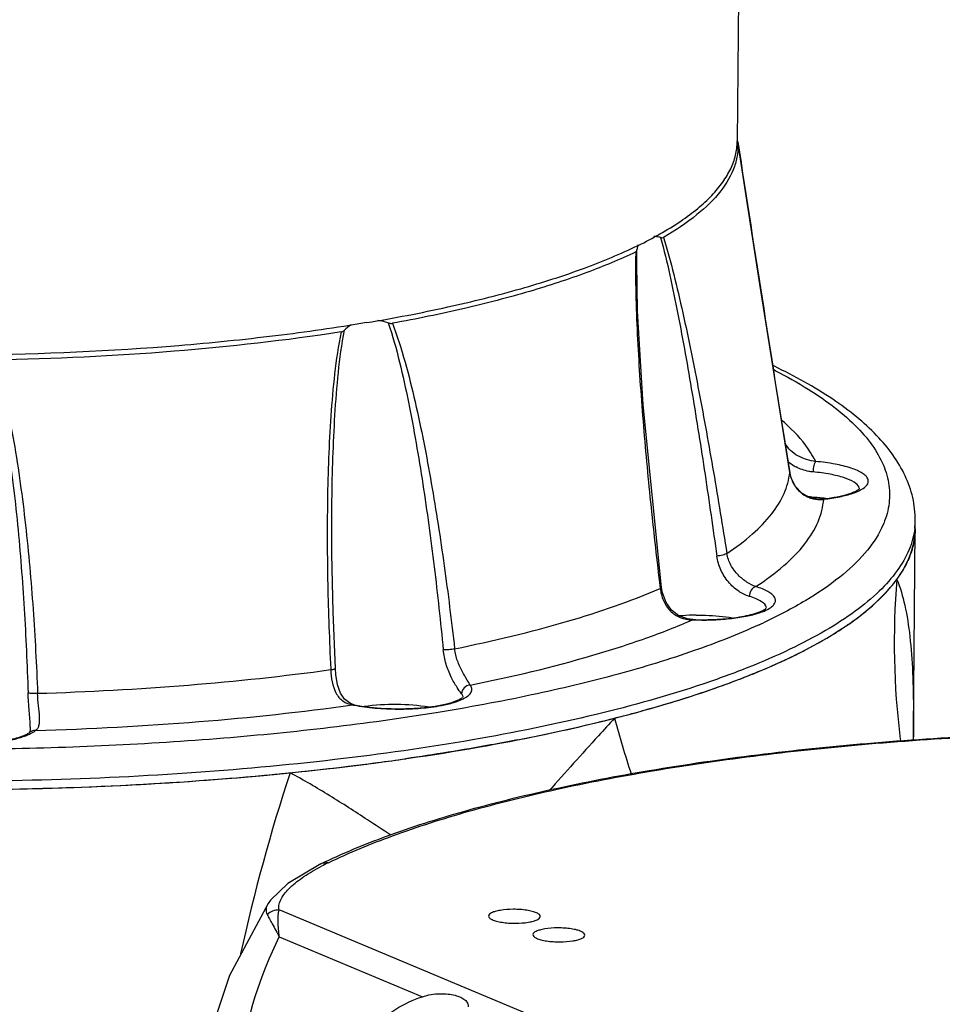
# Model space of a CAD drawing. Header units: millimetres. Extents: x 12 to 2508, y 25 to 1770.
# Tile 41 of 54: x 2252 to 2306, y 963 to 1020. Entities that reach past the tile are written whole.
import ezdxf

# ---------------------------------------------------------------- set-up
doc = ezdxf.new("R2010")
doc.units = ezdxf.units.MM
for name, color, linetype in [('ARM1_ABL88', 7, 'Continuous'), ('ARM1_PIPE_PBL94', 7, 'Continuous'), ('COVER_M_PBL90', 7, 'Continuous'), ('FLANGE_ARM1_PBL89', 7, 'Continuous'), ('HOLDER_M_PBL81', 7, 'Continuous'), ('MODULE_M_ABL79', 7, 'Continuous'), ('MODULE_M_ABL86', 7, 'Continuous'), ('new_view_8_VBL72', 7, 'Continuous')]:
    doc.layers.add(name, color=color, linetype=linetype)

# ---------------------------------------------------------------- blocks, each defined once
blk = doc.blocks.new('HOLDER_M_PBL81', base_point=(1208.118, 1221.715))
at = {"layer": 'HOLDER_M_PBL81', "color": 7}
for p, q in [((1275.859, 1275.771), (1275.959, 1287.484)), ((1275.862, 1275.424), (1275.859, 1275.771)), ((1275.862, 1275.42), (1275.862, 1275.424)), ((1275.869, 1275.224), (1275.862, 1275.42))]:
    blk.add_line(p, q, dxfattribs=at)
at = {"layer": 'HOLDER_M_PBL81', "color": 2}
blk.add_line((1275.859, 1275.878), (1275.861, 1276.856), dxfattribs=at)
for centre, radius, start, end in [((1320.127, 1280.894), 45.379, 175.3738, 187.0781), ((1316.272, 1291.876), 59.728, 194.9074, 198.15285), ((1313.773, 1276.147), 37.919, 178.9287, 180.4052), ((1313.828, 1276.147), 37.974, 180.405, 181.0905), ((1319.853, 1280.867), 45.104, 187.0861, 187.2707), ((1339.417, 1240.464), 104.937, 161.73964, 167.68441)]:
    blk.add_arc(centre, radius, start, end, dxfattribs=at)
at = {"layer": 'HOLDER_M_PBL81', "color": 7}
for centre, radius, start, end in [((1267.425, 1290.117), 9.318, 316.9337, 318.4854), ((1261.534, 1297.216), 18.564, 303.6132, 304.5732), ((1254.02, 1310.726), 34.038, 294.981, 295.5921), ((1245.8, 1331.144), 56.058, 288.9964, 289.4025), ((1235.037, 1368.626), 95.07, 281.80902, 284.32202), ((1237.362, 1359.371), 85.527, 284.34668, 284.54691), ((1237.814, 1357.632), 83.731, 284.54663, 284.82638), ((1231.631, 1384.296), 111.106, 281.05118, 281.8745), ((1225.13, 1422.444), 149.809, 277.55629, 278.18663), ((1223.449, 1435.242), 162.717, 275.75464, 277.55059), ((1220.792, 1462.504), 190.109, 273.34176, 275.45974), ((1222.007, 1448.803), 176.354, 275.49023, 275.65795), ((1222.17, 1447.157), 174.7, 275.65802, 275.78018), ((1219.817, 1480.074), 207.706, 271.18257, 273.1601), ((1220.246, 1471.32), 198.942, 273.17565, 273.35062)]:
    blk.add_arc(centre, radius, start, end, dxfattribs=at)
for points, knots in [([(1275.959, 1287.484), (1275.958, 1287.383), (1275.94, 1286.978), (1275.863, 1286.575), (1275.776, 1286.282)], [0, 0, 0, 0, 0.247366, 1, 1, 1, 1]), ([(1275.776, 1286.282), (1275.751, 1286.198), (1275.639, 1285.857), (1275.49, 1285.528), (1275.361, 1285.289)], [0, 0, 0, 0, 0.243259, 1, 1, 1, 1]), ([(1275.361, 1285.289), (1275.327, 1285.227), (1275.185, 1284.974), (1275.025, 1284.732), (1274.896, 1284.554)], [0, 0, 0, 0, 0.243307, 1, 1, 1, 1]), ([(1274.402, 1283.94), (1274.447, 1283.991), (1274.619, 1284.19), (1274.782, 1284.396), (1274.896, 1284.554)], [0, 0, 0, 0, 0.256479, 1, 1, 1, 1]), ([(1272.068, 1281.931), (1272.278, 1282.075), (1273.044, 1282.628), (1273.762, 1283.25), (1274.232, 1283.754)], [0, 0, 0, 0, 0.270115, 1, 1, 1, 1]), ([(1268.723, 1280.028), (1269.008, 1280.164), (1270.064, 1280.689), (1271.091, 1281.278), (1271.811, 1281.756)], [0, 0, 0, 0, 0.267393, 1, 1, 1, 1]), ([(1264.423, 1278.27), (1264.779, 1278.395), (1266.121, 1278.883), (1267.442, 1279.429), (1268.395, 1279.873)], [0, 0, 0, 0, 0.264276, 1, 1, 1, 1]), ([(1259.24, 1276.689), (1259.663, 1276.801), (1261.278, 1277.242), (1262.878, 1277.737), (1264.047, 1278.139)], [0, 0, 0, 0, 0.261522, 1, 1, 1, 1]), ([(1252.929, 1275.251), (1252.408, 1275.149), (1250.26, 1274.745), (1248.102, 1274.397), (1246.463, 1274.161)], [0, 0, 0, 0, 0.242486, 1, 1, 1, 1])]:
    blk.add_open_spline(points, degree=3, knots=knots, dxfattribs=at)
at = {"layer": 'HOLDER_M_PBL81', "color": 2}
for points, knots in [([(1274.896, 1284.554), (1275.098, 1284.072), (1275.411, 1282.973), (1275.684, 1281.161), (1275.83, 1279.088), (1275.858, 1277.624), (1275.861, 1276.856)], [0, 0, 0, 0, 0.201186, 0.436795, 0.704311, 1, 1, 1, 1]), ([(1258.555, 1276.511), (1258.239, 1276.17), (1256.961, 1274.775), (1255.708, 1273.359), (1254.751, 1272.301)], [0, 0, 0, 0, 0.245674, 1, 1, 1, 1]), ([(1244.249, 1270.614), (1243.524, 1271.09), (1242.054, 1272.041), (1240.541, 1272.923), (1239.764, 1273.345)], [0, 0, 0, 0, 0.495144, 1, 1, 1, 1])]:
    blk.add_open_spline(points, degree=3, knots=knots, dxfattribs=at)
blk.add_open_spline([(1245.595, 1269.734), (1245.144, 1270.024), (1244.697, 1270.32), (1244.249, 1270.614)], degree=3, dxfattribs=at)
blk = doc.blocks.new('MODULE_M_ABL79', base_point=(1208.118, 1221.715))
at = {"layer": 'HOLDER_M_PBL81'}
blk.add_blockref('HOLDER_M_PBL81', (1208.118, 1221.715), dxfattribs=at)
blk = doc.blocks.new('COVER_M_PBL90', base_point=(1291.922, 1251.424))
at = {"layer": 'COVER_M_PBL90', "color": 7}
blk.add_line((1238.49, 1265.775), (1238.489, 1265.774), dxfattribs=at)
at = {"layer": 'COVER_M_PBL90', "color": 2}
for p, q in [((1284.733, 1246.314), (1239.124, 1265.396)), ((1239.138, 1263.837), (1247.421, 1260.371))]:
    blk.add_line(p, q, dxfattribs=at)
at = {"layer": 'COVER_M_PBL90', "color": 7}
for points in [[(1241.535, 1268.067), (1239.628, 1266.936), (1238.623, 1265.966), (1238.49, 1265.775)], [(1238.49, 1265.775), (1236.248, 1261.599), (1234.625, 1256.704), (1233.946, 1251.718), (1233.926, 1250.91)]]:
    blk.add_lwpolyline(points, dxfattribs=at)
at = {"layer": 'COVER_M_PBL90', "color": 2}
blk.add_arc((1248.486, 1254.696), 14.927, 115.8422, 117.5495, dxfattribs=at)
at = {"layer": 'COVER_M_PBL90', "color": 7}
for points, knots in [([(1241.535, 1268.067), (1242.772, 1268.666), (1245.499, 1269.79), (1249.977, 1271.212), (1255.065, 1272.47), (1262.83, 1273.954), (1273.497, 1275.236), (1282.308, 1275.663), (1286.887, 1275.737)], [0, 0, 0, 0, 0.089088, 0.190801, 0.304367, 0.428643, 0.703095, 1, 1, 1, 1]), ([(1251.25, 1265.043), (1251.249, 1265.003), (1251.291, 1264.938), (1251.373, 1264.878), (1251.507, 1264.807), (1251.731, 1264.736), (1252.05, 1264.673), (1252.419, 1264.634), (1252.933, 1264.618), (1253.322, 1264.644), (1253.572, 1264.686)], [0, 0, 0, 0, 0.049146, 0.083528, 0.125866, 0.234156, 0.369785, 0.524613, 0.688522, 1, 1, 1, 1]), ([(1251.927, 1265.374), (1251.832, 1265.358), (1251.659, 1265.321), (1251.427, 1265.244), (1251.25, 1265.13), (1251.25, 1265.043)], [0, 0, 0, 0, 0.369983, 0.663751, 1, 1, 1, 1]), ([(1254.249, 1265.018), (1254.25, 1265.058), (1254.208, 1265.123), (1254.126, 1265.182), (1253.992, 1265.253), (1253.768, 1265.324), (1253.449, 1265.387), (1253.08, 1265.426), (1252.566, 1265.442), (1252.177, 1265.417), (1251.927, 1265.374)], [0, 0, 0, 0, 0.049146, 0.083528, 0.125866, 0.234156, 0.369785, 0.524613, 0.688522, 1, 1, 1, 1]), ([(1253.572, 1264.686), (1253.667, 1264.702), (1253.84, 1264.74), (1254.072, 1264.817), (1254.249, 1264.93), (1254.249, 1265.018)], [0, 0, 0, 0, 0.369983, 0.663751, 1, 1, 1, 1]), ([(1256.826, 1263.939), (1256.827, 1263.98), (1256.785, 1264.045), (1256.703, 1264.104), (1256.569, 1264.175), (1256.345, 1264.246), (1256.026, 1264.309), (1255.657, 1264.348), (1255.143, 1264.364), (1254.754, 1264.338), (1254.504, 1264.296)], [0, 0, 0, 0, 0.049146, 0.083528, 0.125866, 0.234156, 0.369785, 0.524613, 0.688522, 1, 1, 1, 1]), ([(1253.827, 1263.965), (1253.826, 1263.925), (1253.868, 1263.86), (1253.95, 1263.8), (1254.084, 1263.729), (1254.308, 1263.658), (1254.627, 1263.595), (1254.996, 1263.556), (1255.51, 1263.54), (1255.899, 1263.566), (1256.149, 1263.608)], [0, 0, 0, 0, 0.049146, 0.083528, 0.125866, 0.234156, 0.369785, 0.524613, 0.688522, 1, 1, 1, 1]), ([(1254.504, 1264.296), (1254.409, 1264.28), (1254.236, 1264.243), (1254.004, 1264.166), (1253.827, 1264.052), (1253.827, 1263.965)], [0, 0, 0, 0, 0.369983, 0.663751, 1, 1, 1, 1]), ([(1256.149, 1263.608), (1256.244, 1263.624), (1256.417, 1263.662), (1256.649, 1263.739), (1256.826, 1263.852), (1256.826, 1263.939)], [0, 0, 0, 0, 0.369983, 0.663751, 1, 1, 1, 1]), ([(1245.428, 1259.336), (1245.573, 1259.447), (1246.192, 1259.873), (1246.881, 1260.198), (1247.421, 1260.371)], [0, 0, 0, 0, 0.243649, 1, 1, 1, 1]), ([(1247.421, 1260.371), (1247.75, 1260.477), (1248.253, 1260.559), (1248.891, 1260.534), (1249.296, 1260.465), (1249.628, 1260.355), (1249.883, 1260.208), (1250.051, 1260.012), (1250.083, 1259.853), (1250.082, 1259.777)], [0, 0, 0, 0, 0.343895, 0.498163, 0.634739, 0.750677, 0.845571, 0.924259, 1, 1, 1, 1])]:
    blk.add_open_spline(points, degree=3, knots=knots, dxfattribs=at)
at = {"layer": 'COVER_M_PBL90', "color": 2}
for points, knots in [([(1241.98, 1268.13), (1243.189, 1268.716), (1245.866, 1269.818), (1250.275, 1271.217), (1255.305, 1272.459), (1263.003, 1273.929), (1273.591, 1275.201), (1282.339, 1275.626), (1286.888, 1275.7)], [0, 0, 0, 0, 0.087992, 0.189174, 0.302605, 0.426988, 0.702112, 1, 1, 1, 1]), ([(1239.124, 1265.396), (1239.105, 1265.505), (1239.115, 1265.741), (1239.253, 1266.077), (1239.476, 1266.404), (1239.897, 1266.851), (1240.599, 1267.383), (1241.233, 1267.748), (1241.583, 1267.93)], [0, 0, 0, 0, 0.089864, 0.185276, 0.291016, 0.408852, 0.681015, 1, 1, 1, 1]), ([(1241.535, 1268.067), (1241.636, 1268.116), (1241.791, 1268.149), (1241.942, 1268.136), (1241.98, 1268.13)], [0, 0, 0, 0, 0.743608, 1, 1, 1, 1]), ([(1238.488, 1265.774), (1238.427, 1265.678), (1238.331, 1265.461), (1238.387, 1265.229), (1238.433, 1265.127)], [0, 0, 0, 0, 0.502558, 1, 1, 1, 1]), ([(1239.124, 1265.396), (1238.998, 1265.395), (1238.745, 1265.347), (1238.525, 1265.212), (1238.433, 1265.127)], [0, 0, 0, 0, 0.50138, 1, 1, 1, 1]), ([(1238.433, 1265.127), (1238.476, 1265.046), (1238.576, 1264.867), (1238.81, 1264.436), (1239.003, 1264.088), (1239.138, 1263.837)], [0, 0, 0, 0, 0.186911, 0.418548, 1, 1, 1, 1]), ([(1239.138, 1263.837), (1239.102, 1264.131), (1239.059, 1264.651), (1239.079, 1265.176), (1239.124, 1265.396)], [0, 0, 0, 0, 0.569826, 1, 1, 1, 1]), ([(1244.809, 1239.611), (1243.755, 1240.052), (1241.782, 1241.178), (1239.425, 1243.595), (1237.79, 1246.513), (1236.837, 1249.769), (1236.519, 1253.236), (1236.894, 1258.056), (1238.05, 1261.612), (1239.138, 1263.837)], [0, 0, 0, 0, 0.123213, 0.241519, 0.359629, 0.480335, 0.604721, 0.732956, 1, 1, 1, 1])]:
    blk.add_open_spline(points, degree=3, knots=knots, dxfattribs=at)
blk = doc.blocks.new('MODULE_M_ABL86', base_point=(1277.4, 1186.466))
at = {"layer": 'COVER_M_PBL90'}
blk.add_blockref('COVER_M_PBL90', (1291.922, 1251.424), dxfattribs=at)
blk = doc.blocks.new('FLANGE_ARM1_PBL89', base_point=(1217.963, 1291.682))
at = {"layer": 'FLANGE_ARM1_PBL89', "color": 7}
for p, q in [((1265.688, 1309.908), (1265.688, 1309.911)), ((1259.835, 1302.898), (1259.835, 1302.904)), ((1242.178, 1288.455), (1242.185, 1289.122)), ((1270.601, 1289.212), (1270.602, 1289.212)), ((1275.959, 1287.484), (1275.963, 1287.965)), ((1263.076, 1282.226), (1263.076, 1282.226)), ((1242.382, 1279.386), (1242.382, 1279.386)), ((1224.718, 1275.993), (1224.718, 1275.993))]:
    blk.add_line(p, q, dxfattribs=at)
at = {"layer": 'FLANGE_ARM1_PBL89', "color": 2}
for p, q in [((1259.835, 1302.904), (1259.849, 1303.646)), ((1268.693, 1290.736), (1268.693, 1290.744)), ((1270.602, 1289.212), (1270.661, 1289.197)), ((1261.188, 1284.07), (1261.194, 1284.024)), ((1261.189, 1284.07), (1261.194, 1284.024)), ((1263.076, 1282.226), (1263.062, 1282.208)), ((1242.116, 1279.375), (1242.118, 1279.321)), ((1242.116, 1279.375), (1242.118, 1279.321)), ((1243.478, 1277.29), (1243.382, 1277.281))]:
    blk.add_line(p, q, dxfattribs=at)
at = {"layer": 'FLANGE_ARM1_PBL89', "color": 7}
for points in [[(1268.693, 1290.744), (1266.965, 1301.663), (1266.133, 1307.031), (1265.688, 1309.911)], [(1261.269, 1284.079), (1260.203, 1294.662), (1259.883, 1300.088), (1259.835, 1302.903)], [(1270.602, 1289.212), (1270.324, 1289.204), (1269.842, 1289.304), (1269.4, 1289.548), (1269.024, 1289.938), (1268.769, 1290.437), (1268.693, 1290.745)], [(1242.382, 1279.386), (1242.249, 1282.667), (1242.18, 1286.034), (1242.178, 1288.455)], [(1263.076, 1282.226), (1262.777, 1282.259), (1262.278, 1282.435), (1261.856, 1282.759), (1261.532, 1283.216), (1261.327, 1283.763), (1261.269, 1284.079)], [(1243.48, 1277.289), (1243.252, 1277.36), (1242.913, 1277.605), (1242.682, 1277.958), (1242.514, 1278.437), (1242.41, 1279.033), (1242.382, 1279.386)], [(1224.718, 1275.994), (1224.712, 1275.854), (1224.689, 1275.716), (1224.681, 1275.69)]]:
    blk.add_lwpolyline(points, dxfattribs=at)
at = {"layer": 'FLANGE_ARM1_PBL89', "color": 2}
for centre, radius, start, end in [((1296.168, 1302.554), 36.403, 178.4711, 179.4577), ((1253.604, 1268.911), 31.187, 62.786, 63.0273), ((1260.283, 1284.542), 12.182, 48.76, 49.5702), ((1260.834, 1285.167), 11.348, 46.7828, 48.7736), ((1270.155, 1293.119), 2.325, 227.4138, 238.9353), ((1270.564, 1291.036), 1.895, 189.1056, 189.9288), ((1270.618, 1291.047), 1.95, 189.9743, 201.8534), ((1270.157, 1293.123), 2.329, 238.9252, 241.8846), ((1270.608, 1291.042), 1.938, 201.8314, 212.1313), ((1270.575, 1291.022), 1.9, 212.1532, 217.5893), ((1270.524, 1290.982), 1.835, 217.5729, 230.3545), ((1270.488, 1290.942), 1.782, 230.4167, 233.8016), ((1272.4, 1289.753), 0.341, 19.387, 22.9047), ((1272.427, 1289.762), 0.313, 11.9703, 19.428), ((1272.45, 1289.767), 0.289, 7.4924, 11.9131), ((1270.429, 1290.854), 1.675, 248.8602, 249.9752), ((1270.421, 1290.882), 1.702, 276.1661, 278.1197), ((1271.733, 1288.003), 4.229, 353.1704, 359.4932), ((1252.846, 1312.614), 33.765, 294.9446, 295.1203), ((1252.579, 1313.188), 34.398, 294.648, 294.9442), ((1248.78, 1279.637), 2.245, 296.4943, 297.405), ((1245.224, 1286.326), 9.23, 258.4937, 259.043)]:
    blk.add_arc(centre, radius, start, end, dxfattribs=at)
at = {"layer": 'FLANGE_ARM1_PBL89', "color": 7}
for centre, radius, start, end in [((1244.257, 1297.662), 1.895, 120.4287, 135.5559), ((1252.074, 1264.409), 36.1, 64.1565, 64.3676), ((1269.119, 1278.882), 10.49, 81.8103, 81.9524), ((1269.172, 1279.247), 10.121, 80.9043, 81.815), ((1263.353, 1269.297), 13.181, 91.2617, 94.6677), ((1263.387, 1268.367), 14.112, 90.4422, 91.314), ((1224.381, 1276.064), 0.48, 309.2647, 310.2474)]:
    blk.add_arc(centre, radius, start, end, dxfattribs=at)
for points, knots in [([(1265.688, 1309.908), (1265.705, 1309.67), (1265.689, 1309.181), (1265.443, 1308.181), (1264.695, 1306.924), (1263.259, 1305.553), (1262.058, 1304.761), (1261.38, 1304.368)], [0, 0, 0, 0, 0.097402, 0.197216, 0.416949, 0.681012, 1, 1, 1, 1]), ([(1265.688, 1309.911), (1265.687, 1309.916), (1265.68, 1309.94), (1265.667, 1309.961), (1265.656, 1309.978)], [0, 0, 0, 0, 0.186811, 1, 1, 1, 1]), ([(1261.214, 1304.365), (1261.181, 1304.373), (1261.054, 1304.4), (1260.924, 1304.418), (1260.828, 1304.423)], [0, 0, 0, 0, 0.262, 1, 1, 1, 1]), ([(1261.214, 1304.365), (1261.23, 1304.361), (1261.284, 1304.351), (1261.346, 1304.349), (1261.38, 1304.368)], [0, 0, 0, 0, 0.293258, 1, 1, 1, 1]), ([(1259.921, 1303.946), (1259.912, 1303.923), (1259.876, 1303.826), (1259.857, 1303.724), (1259.849, 1303.646)], [0, 0, 0, 0, 0.239701, 1, 1, 1, 1]), ([(1259.778, 1303.526), (1258.854, 1303.083), (1256.827, 1302.244), (1253.507, 1301.164), (1249.747, 1300.191), (1247.086, 1299.646), (1245.691, 1299.39)], [0, 0, 0, 0, 0.208859, 0.446457, 0.710994, 1, 1, 1, 1]), ([(1259.778, 1303.526), (1259.799, 1303.536), (1259.835, 1303.573), (1259.846, 1303.622), (1259.849, 1303.646)], [0, 0, 0, 0, 0.481904, 1, 1, 1, 1]), ([(1245.442, 1299.417), (1245.392, 1299.432), (1245.196, 1299.49), (1244.995, 1299.532), (1244.844, 1299.553)], [0, 0, 0, 0, 0.253807, 1, 1, 1, 1]), ([(1245.442, 1299.417), (1245.463, 1299.41), (1245.544, 1299.388), (1245.63, 1299.379), (1245.691, 1299.39)], [0, 0, 0, 0, 0.263835, 1, 1, 1, 1]), ([(1242.714, 1298.888), (1239.506, 1298.393), (1232.818, 1297.642), (1226.098, 1297.326), (1222.622, 1297.265)], [0, 0, 0, 0, 0.482793, 1, 1, 1, 1]), ([(1242.714, 1298.888), (1242.733, 1298.891), (1242.804, 1298.909), (1242.867, 1298.951), (1242.904, 1298.989)], [0, 0, 0, 0, 0.267395, 1, 1, 1, 1]), ([(1275.963, 1287.965), (1275.967, 1288.41), (1275.867, 1289.306), (1275.408, 1290.595), (1274.684, 1291.807), (1273.723, 1292.946), (1272.544, 1294.018), (1270.614, 1295.434), (1268.974, 1296.336), (1267.811, 1296.899)], [0, 0, 0, 0, 0.104841, 0.210377, 0.320217, 0.436244, 0.560579, 0.695213, 1, 1, 1, 1]), ([(1270.602, 1289.212), (1270.858, 1289.241), (1271.33, 1289.309), (1271.958, 1289.452), (1272.381, 1289.599), (1272.615, 1289.722), (1272.696, 1289.778), (1272.724, 1289.804)], [0, 0, 0, 0, 0.347547, 0.643009, 0.868457, 0.948276, 1, 1, 1, 1]), ([(1269.758, 1289.356), (1269.829, 1289.351), (1270.106, 1289.329), (1270.383, 1289.298), (1270.587, 1289.269)], [0, 0, 0, 0, 0.256704, 1, 1, 1, 1]), ([(1169.459, 1279.808), (1171.313, 1279.032), (1175.427, 1277.613), (1182.172, 1275.901), (1189.821, 1274.482), (1198.181, 1273.396), (1207.044, 1272.672), (1216.183, 1272.329), (1225.368, 1272.376), (1234.364, 1272.812), (1242.944, 1273.624), (1250.892, 1274.792), (1258.006, 1276.283), (1263.302, 1277.819), (1266.964, 1279.212), (1269.281, 1280.267), (1271.274, 1281.37), (1272.933, 1282.517), (1274.248, 1283.702), (1275.212, 1284.926), (1275.812, 1286.187), (1275.955, 1287.063), (1275.959, 1287.483)], [0, 0, 0, 0, 0.053899, 0.116465, 0.186468, 0.262376, 0.342454, 0.424828, 0.507553, 0.588671, 0.666276, 0.738576, 0.803958, 0.861069, 0.88621, 0.908959, 0.929288, 0.947232, 0.962917, 0.9766, 0.988734, 1, 1, 1, 1]), ([(1263.076, 1282.226), (1263.546, 1282.209), (1264.452, 1282.216), (1265.541, 1282.324), (1266.307, 1282.473), (1266.76, 1282.597), (1267.095, 1282.729), (1267.274, 1282.828), (1267.334, 1282.879)], [0, 0, 0, 0, 0.324124, 0.622912, 0.751813, 0.861133, 0.946163, 1, 1, 1, 1]), ([(1263.278, 1282.478), (1263.46, 1282.479), (1264.165, 1282.471), (1264.871, 1282.412), (1265.386, 1282.33)], [0, 0, 0, 0, 0.259053, 1, 1, 1, 1]), ([(1243.478, 1277.29), (1244.062, 1277.171), (1244.983, 1277.072), (1246.223, 1277.046), (1247.165, 1277.085), (1248.035, 1277.178), (1248.78, 1277.319), (1249.296, 1277.473), (1249.594, 1277.61), (1249.703, 1277.676), (1249.743, 1277.709)], [0, 0, 0, 0, 0.280656, 0.433522, 0.58391, 0.723768, 0.845267, 0.940528, 0.975633, 1, 1, 1, 1]), ([(1244.056, 1277.202), (1244.677, 1277.29), (1245.934, 1277.356), (1247.189, 1277.268), (1247.808, 1277.17)], [0, 0, 0, 0, 0.500077, 1, 1, 1, 1]), ([(1217.153, 1275.683), (1217.233, 1275.634), (1217.429, 1275.539), (1217.937, 1275.36), (1218.751, 1275.183), (1219.866, 1275.054), (1221.077, 1275.014), (1222.268, 1275.066), (1223.324, 1275.205), (1224.063, 1275.386), (1224.486, 1275.563), (1224.633, 1275.65), (1224.685, 1275.692)], [0, 0, 0, 0, 0.036428, 0.084576, 0.209029, 0.35892, 0.520516, 0.679577, 0.821972, 0.934079, 0.973926, 1, 1, 1, 1])]:
    blk.add_open_spline(points, degree=3, knots=knots, dxfattribs=at)
at = {"layer": 'FLANGE_ARM1_PBL89', "color": 2}
for points, knots in [([(1265.688, 1309.908), (1266.187, 1306.686), (1267.171, 1300.293), (1268.184, 1293.904), (1268.693, 1290.736)], [0, 0, 0, 0, 0.504021, 1, 1, 1, 1]), ([(1261.214, 1304.365), (1261.416, 1303.644), (1261.767, 1302.166), (1262.225, 1299.917), (1262.651, 1297.626), (1263.184, 1294.529), (1263.801, 1290.619), (1264.254, 1287.477), (1264.472, 1285.899)], [0, 0, 0, 0, 0.119751, 0.242675, 0.367017, 0.492395, 0.745207, 1, 1, 1, 1]), ([(1261.38, 1304.368), (1261.604, 1303.66), (1261.994, 1302.205), (1262.689, 1299.224), (1263.457, 1295.403), (1264.293, 1290.753), (1264.805, 1287.626), (1265.053, 1286.054)], [0, 0, 0, 0, 0.119158, 0.241693, 0.491403, 0.744584, 1, 1, 1, 1]), ([(1259.767, 1302.899), (1259.759, 1302.107), (1259.786, 1300.524), (1259.925, 1297.366), (1260.206, 1293.435), (1260.648, 1288.741), (1261, 1285.624), (1261.188, 1284.07)], [0, 0, 0, 0, 0.125701, 0.251343, 0.501912, 0.751462, 1, 1, 1, 1]), ([(1245.442, 1299.417), (1245.7, 1298.672), (1246.122, 1297.142), (1246.629, 1294.812), (1247.069, 1292.453), (1247.584, 1289.28), (1248.125, 1285.283), (1248.476, 1282.073), (1248.635, 1280.464)], [0, 0, 0, 0, 0.122828, 0.246965, 0.37164, 0.496773, 0.747938, 1, 1, 1, 1]), ([(1245.691, 1299.39), (1245.974, 1298.656), (1246.442, 1297.142), (1247.017, 1294.831), (1247.512, 1292.485), (1248.095, 1289.325), (1248.708, 1285.34), (1249.108, 1282.136), (1249.288, 1280.529)], [0, 0, 0, 0, 0.12268, 0.246667, 0.371354, 0.496506, 0.747773, 1, 1, 1, 1]), ([(1242.714, 1298.888), (1242.549, 1298.088), (1242.319, 1296.467), (1242.106, 1294.025), (1241.981, 1291.58), (1241.897, 1288.321), (1241.918, 1284.251), (1242.035, 1280.999), (1242.116, 1279.375)], [0, 0, 0, 0, 0.12538, 0.2507, 0.375888, 0.500945, 0.750691, 1, 1, 1, 1]), ([(1242.185, 1289.122), (1242.207, 1290.769), (1242.285, 1293.243), (1242.537, 1296.535), (1242.75, 1298.177), (1242.904, 1298.989)], [0, 0, 0, 0, 0.499153, 0.749431, 1, 1, 1, 1]), ([(1222.357, 1297.329), (1222.6, 1296.554), (1222.978, 1294.969), (1223.393, 1292.565), (1223.724, 1290.146), (1224.074, 1286.91), (1224.386, 1282.851), (1224.534, 1279.598), (1224.586, 1277.97)], [0, 0, 0, 0, 0.124843, 0.249812, 0.374736, 0.499725, 0.749798, 1, 1, 1, 1]), ([(1222.622, 1297.265), (1222.888, 1296.497), (1223.306, 1294.922), (1223.778, 1292.529), (1224.15, 1290.117), (1224.549, 1286.886), (1224.905, 1282.83), (1225.077, 1279.577), (1225.137, 1277.949)], [0, 0, 0, 0, 0.124827, 0.249734, 0.374691, 0.499688, 0.749777, 1, 1, 1, 1]), ([(1267.867, 1296.646), (1268.512, 1296.314), (1269.709, 1295.645), (1271.309, 1294.547), (1272.597, 1293.418), (1273.569, 1292.262), (1274.213, 1291.077), (1274.514, 1289.866), (1274.454, 1288.649), (1274.187, 1287.882), (1274.01, 1287.513)], [0, 0, 0, 0, 0.178073, 0.336218, 0.475322, 0.597192, 0.704961, 0.803544, 0.89951, 1, 1, 1, 1]), ([(1270.2, 1291.387), (1270.111, 1291.564), (1269.679, 1292.319), (1269.093, 1292.978), (1268.605, 1293.437)], [0, 0, 0, 0, 0.228309, 1, 1, 1, 1]), ([(1270.2, 1291.387), (1269.844, 1291.43), (1269.309, 1291.585), (1268.726, 1292.007), (1268.503, 1292.29), (1268.417, 1292.441)], [0, 0, 0, 0, 0.503295, 0.75585, 1, 1, 1, 1]), ([(1270.2, 1291.387), (1270.174, 1291.365), (1270.131, 1291.286), (1270.067, 1291.085), (1270.047, 1290.905), (1270.045, 1290.778)], [0, 0, 0, 0, 0.161575, 0.402787, 1, 1, 1, 1]), ([(1273.215, 1290.379), (1273.189, 1290.441), (1273.094, 1290.567), (1272.883, 1290.725), (1272.595, 1290.874), (1272.074, 1291.07), (1271.268, 1291.26), (1270.577, 1291.352), (1270.2, 1291.387)], [0, 0, 0, 0, 0.062079, 0.141417, 0.240572, 0.359712, 0.651932, 1, 1, 1, 1]), ([(1265.053, 1286.054), (1265.572, 1286.398), (1266.505, 1287.09), (1267.647, 1288.254), (1268.408, 1289.461), (1268.65, 1290.323), (1268.693, 1290.736)], [0, 0, 0, 0, 0.305852, 0.568822, 0.796066, 1, 1, 1, 1]), ([(1270.045, 1290.778), (1269.961, 1290.785), (1269.621, 1290.833), (1269.288, 1290.946), (1269.06, 1291.068)], [0, 0, 0, 0, 0.245616, 1, 1, 1, 1]), ([(1272.714, 1289.886), (1272.662, 1290.01), (1272.375, 1290.243), (1271.799, 1290.473), (1270.99, 1290.667), (1270.379, 1290.747), (1270.045, 1290.778)], [0, 0, 0, 0, 0.140192, 0.358504, 0.651277, 1, 1, 1, 1]), ([(1272.368, 1289.549), (1272.515, 1289.6), (1272.771, 1289.705), (1273.077, 1289.902), (1273.256, 1290.135), (1273.244, 1290.31), (1273.215, 1290.379)], [0, 0, 0, 0, 0.359267, 0.631778, 0.829877, 1, 1, 1, 1]), ([(1270.661, 1289.197), (1270.976, 1289.232), (1271.552, 1289.318), (1272.118, 1289.461), (1272.368, 1289.549)], [0, 0, 0, 0, 0.544972, 1, 1, 1, 1]), ([(1266.724, 1284.134), (1267.295, 1284.503), (1268.318, 1285.248), (1269.564, 1286.506), (1270.383, 1287.816), (1270.627, 1288.751), (1270.661, 1289.197)], [0, 0, 0, 0, 0.308011, 0.57126, 0.7974, 1, 1, 1, 1]), ([(1269.856, 1289.28), (1269.917, 1289.257), (1270.159, 1289.185), (1270.417, 1289.17), (1270.604, 1289.19)], [0, 0, 0, 0, 0.257427, 1, 1, 1, 1]), ([(1275.933, 1287.5), (1275.883, 1287.08), (1275.642, 1286.212), (1274.923, 1284.982), (1273.854, 1283.787), (1272.445, 1282.63), (1270.705, 1281.511), (1268.641, 1280.436), (1266.266, 1279.409), (1262.548, 1278.06), (1257.215, 1276.574), (1250.092, 1275.136), (1242.178, 1274.017), (1233.666, 1273.246), (1224.766, 1272.844), (1215.698, 1272.821), (1206.686, 1273.177), (1197.953, 1273.904), (1189.714, 1274.983), (1182.171, 1276.385), (1175.508, 1278.074), (1171.438, 1279.471), (1169.6, 1280.233)], [0, 0, 0, 0, 0.011399, 0.023914, 0.038124, 0.054395, 0.072929, 0.093816, 0.11707, 0.142649, 0.200411, 0.266126, 0.338457, 0.415824, 0.496485, 0.578592, 0.660254, 0.739593, 0.814804, 0.884213, 0.946341, 1, 1, 1, 1]), ([(1274.01, 1287.513), (1273.76, 1286.996), (1273.037, 1285.956), (1271.528, 1284.563), (1269.539, 1283.225), (1268.014, 1282.434), (1267.18, 1282.043)], [0, 0, 0, 0, 0.193739, 0.42157, 0.689485, 1, 1, 1, 1]), ([(1265.053, 1286.054), (1265.024, 1286.033), (1264.946, 1285.998), (1264.754, 1285.937), (1264.588, 1285.91), (1264.472, 1285.899)], [0, 0, 0, 0, 0.17544, 0.420082, 1, 1, 1, 1]), ([(1266.724, 1284.134), (1266.552, 1284.196), (1266.186, 1284.385), (1265.681, 1284.798), (1265.253, 1285.363), (1265.09, 1285.821), (1265.053, 1286.054)], [0, 0, 0, 0, 0.206872, 0.462101, 0.7329, 1, 1, 1, 1]), ([(1266.351, 1283.564), (1266.134, 1283.629), (1265.686, 1283.862), (1265.114, 1284.392), (1264.664, 1285.09), (1264.516, 1285.629), (1264.472, 1285.899)], [0, 0, 0, 0, 0.216998, 0.473313, 0.738716, 1, 1, 1, 1]), ([(1249.288, 1280.529), (1251.489, 1280.976), (1255.521, 1281.937), (1259.453, 1283.276), (1261.194, 1284.024)], [0, 0, 0, 0, 0.542373, 1, 1, 1, 1]), ([(1261.194, 1284.024), (1261.214, 1284.032), (1261.241, 1284.042), (1261.271, 1284.069), (1261.269, 1284.079)], [0, 0, 0, 0, 0.671651, 1, 1, 1, 1]), ([(1261.194, 1284.024), (1261.222, 1283.787), (1261.343, 1283.318), (1261.733, 1282.703), (1262.343, 1282.293), (1262.823, 1282.21), (1263.062, 1282.208)], [0, 0, 0, 0, 0.251458, 0.501204, 0.749211, 1, 1, 1, 1]), ([(1266.724, 1284.134), (1266.617, 1284.108), (1266.421, 1283.931), (1266.353, 1283.692), (1266.351, 1283.564)], [0, 0, 0, 0, 0.463969, 1, 1, 1, 1]), ([(1267.507, 1282.87), (1267.581, 1282.915), (1267.708, 1283.006), (1267.845, 1283.174), (1267.884, 1283.363), (1267.811, 1283.548), (1267.651, 1283.713), (1267.412, 1283.868), (1267.095, 1284.013), (1266.855, 1284.094), (1266.724, 1284.134)], [0, 0, 0, 0, 0.125409, 0.22372, 0.306036, 0.391866, 0.498453, 0.634261, 0.80181, 1, 1, 1, 1]), ([(1267.359, 1282.909), (1267.331, 1283.058), (1267.097, 1283.259), (1266.737, 1283.436), (1266.489, 1283.523), (1266.351, 1283.564)], [0, 0, 0, 0, 0.369768, 0.651653, 1, 1, 1, 1]), ([(1263.062, 1282.208), (1263.78, 1282.182), (1264.822, 1282.209), (1266.117, 1282.394), (1266.69, 1282.534), (1266.944, 1282.62)], [0, 0, 0, 0, 0.549826, 0.794468, 1, 1, 1, 1]), ([(1266.944, 1282.62), (1266.999, 1282.638), (1267.193, 1282.707), (1267.381, 1282.793), (1267.507, 1282.87)], [0, 0, 0, 0, 0.281005, 1, 1, 1, 1]), ([(1250.187, 1278.428), (1252.577, 1278.905), (1256, 1279.712), (1260.269, 1281.078), (1262.174, 1281.82), (1263.062, 1282.208)], [0, 0, 0, 0, 0.544006, 0.78371, 1, 1, 1, 1]), ([(1266.925, 1281.925), (1265.699, 1281.362), (1263.005, 1280.306), (1258.596, 1278.964), (1253.6, 1277.776), (1246.005, 1276.376), (1235.609, 1275.172), (1222.5, 1274.572), (1209.13, 1274.816), (1198.191, 1275.727), (1189.908, 1276.893), (1184.234, 1277.935), (1179.049, 1279.147), (1175.792, 1280.108), (1174.265, 1280.622)], [0, 0, 0, 0, 0.043014, 0.092144, 0.146924, 0.206735, 0.338402, 0.480366, 0.62504, 0.764641, 0.830205, 0.891783, 0.948601, 1, 1, 1, 1]), ([(1249.288, 1280.529), (1249.178, 1280.504), (1248.961, 1280.473), (1248.741, 1280.459), (1248.635, 1280.464)], [0, 0, 0, 0, 0.513636, 1, 1, 1, 1]), ([(1249.695, 1277.921), (1249.6, 1278.035), (1249.382, 1278.349), (1249.064, 1278.918), (1248.771, 1279.646), (1248.667, 1280.188), (1248.635, 1280.464)], [0, 0, 0, 0, 0.159445, 0.409533, 0.701295, 1, 1, 1, 1]), ([(1250.187, 1278.428), (1250.139, 1278.529), (1249.976, 1278.781), (1249.709, 1279.236), (1249.432, 1279.832), (1249.316, 1280.291), (1249.288, 1280.529)], [0, 0, 0, 0, 0.145917, 0.38914, 0.687976, 1, 1, 1, 1]), ([(1225.137, 1277.949), (1228.054, 1278.038), (1233.729, 1278.345), (1239.381, 1278.944), (1242.118, 1279.321)], [0, 0, 0, 0, 0.513574, 1, 1, 1, 1]), ([(1242.118, 1279.321), (1242.155, 1279.325), (1242.219, 1279.333), (1242.305, 1279.35), (1242.352, 1279.363), (1242.383, 1279.378), (1242.382, 1279.386)], [0, 0, 0, 0, 0.399954, 0.711245, 0.912399, 1, 1, 1, 1]), ([(1242.118, 1279.321), (1242.129, 1279.082), (1242.176, 1278.619), (1242.369, 1277.97), (1242.784, 1277.461), (1243.183, 1277.315), (1243.382, 1277.281)], [0, 0, 0, 0, 0.274765, 0.533013, 0.76762, 1, 1, 1, 1]), ([(1250.187, 1278.428), (1250.06, 1278.421), (1249.805, 1278.306), (1249.696, 1278.047), (1249.695, 1277.921)], [0, 0, 0, 0, 0.502375, 1, 1, 1, 1]), ([(1249.813, 1277.644), (1249.913, 1277.696), (1250.082, 1277.799), (1250.268, 1277.999), (1250.31, 1278.238), (1250.234, 1278.37), (1250.187, 1278.428)], [0, 0, 0, 0, 0.331753, 0.579722, 0.780023, 1, 1, 1, 1]), ([(1225.137, 1277.949), (1225.023, 1277.943), (1224.865, 1277.939), (1224.682, 1277.952), (1224.611, 1277.961), (1224.586, 1277.97)], [0, 0, 0, 0, 0.620297, 0.855594, 1, 1, 1, 1]), ([(1224.718, 1275.994), (1224.721, 1276.304), (1224.649, 1276.962), (1224.6, 1277.62), (1224.586, 1277.97)], [0, 0, 0, 0, 0.469506, 1, 1, 1, 1]), ([(1225.019, 1275.798), (1225.066, 1275.827), (1225.153, 1275.912), (1225.231, 1276.094), (1225.263, 1276.324), (1225.258, 1276.71), (1225.191, 1277.255), (1225.148, 1277.71), (1225.137, 1277.949)], [0, 0, 0, 0, 0.074667, 0.159118, 0.261744, 0.384773, 0.678193, 1, 1, 1, 1]), ([(1248.528, 1277.246), (1248.766, 1277.292), (1249.193, 1277.391), (1249.607, 1277.541), (1249.782, 1277.628)], [0, 0, 0, 0, 0.554803, 1, 1, 1, 1]), ([(1249.785, 1277.721), (1249.783, 1277.738), (1249.77, 1277.811), (1249.731, 1277.877), (1249.695, 1277.921)], [0, 0, 0, 0, 0.230944, 1, 1, 1, 1]), ([(1225.019, 1275.798), (1228.176, 1275.887), (1234.314, 1276.212), (1240.426, 1276.867), (1243.382, 1277.281)], [0, 0, 0, 0, 0.514138, 1, 1, 1, 1]), ([(1243.469, 1277.264), (1243.869, 1277.187), (1244.716, 1277.076), (1246.01, 1277.019), (1247.297, 1277.066), (1248.134, 1277.171), (1248.528, 1277.246)], [0, 0, 0, 0, 0.24058, 0.502778, 0.763556, 1, 1, 1, 1]), ([(1224.61, 1275.555), (1224.651, 1275.573), (1224.794, 1275.641), (1224.932, 1275.724), (1225.019, 1275.798)], [0, 0, 0, 0, 0.283499, 1, 1, 1, 1]), ([(1225.019, 1275.798), (1224.96, 1275.803), (1224.841, 1275.792), (1224.736, 1275.735), (1224.692, 1275.698)], [0, 0, 0, 0, 0.505596, 1, 1, 1, 1]), ([(1221.362, 1275.015), (1221.988, 1275.029), (1222.879, 1275.098), (1223.959, 1275.32), (1224.415, 1275.468), (1224.61, 1275.555)], [0, 0, 0, 0, 0.567645, 0.806185, 1, 1, 1, 1])]:
    blk.add_open_spline(points, degree=3, knots=knots, dxfattribs=at)
blk.add_open_spline([(1269.436, 1289.504), (1269.555, 1289.417), (1269.687, 1289.344), (1269.825, 1289.291)], degree=3, dxfattribs=at)
blk = doc.blocks.new('ARM1_PIPE_PBL94', base_point=(1218.71, 1369.431))
at = {"layer": 'ARM1_PIPE_PBL94', "color": 7}
blk.add_line((1266.767, 1440.206), (1265.65, 1309.917), dxfattribs=at)
for points, knots in [([(1244.196, 1299.428), (1245.768, 1299.693), (1248.762, 1300.265), (1252.978, 1301.309), (1256.67, 1302.484), (1259.784, 1303.774), (1261.962, 1304.982), (1263.352, 1306.01), (1264.172, 1306.762), (1264.82, 1307.529), (1265.29, 1308.312), (1265.58, 1309.109), (1265.648, 1309.652), (1265.65, 1309.917)], [0, 0, 0, 0, 0.190576, 0.364233, 0.518968, 0.653325, 0.766649, 0.815597, 0.859676, 0.899326, 0.935227, 0.968357, 1, 1, 1, 1]), ([(1244.196, 1299.428), (1242.446, 1299.133), (1238.827, 1298.614), (1231.252, 1297.847), (1221.389, 1297.412), (1211.435, 1297.641), (1203.576, 1298.238), (1197.967, 1298.876), (1192.685, 1299.696), (1187.816, 1300.685), (1183.436, 1301.826), (1179.616, 1303.1), (1176.836, 1304.301), (1174.958, 1305.33), (1173.784, 1306.089), (1172.789, 1306.866), (1171.761, 1307.868), (1171.17, 1308.726), (1170.932, 1309.319)], [0, 0, 0, 0, 0.069936, 0.143973, 0.299922, 0.458564, 0.535919, 0.6104, 0.680911, 0.74644, 0.806089, 0.859114, 0.904975, 0.925139, 0.943456, 0.959973, 0.974789, 1, 1, 1, 1])]:
    blk.add_open_spline(points, degree=3, knots=knots, dxfattribs=at)
blk = doc.blocks.new('ARM1_ABL88', base_point=(1217.963, 1368.063))
at = {"layer": 'ARM1_PIPE_PBL94'}
blk.add_blockref('ARM1_PIPE_PBL94', (1218.71, 1369.431), dxfattribs=at)
at = {"layer": 'FLANGE_ARM1_PBL89'}
blk.add_blockref('FLANGE_ARM1_PBL89', (1217.963, 1291.682), dxfattribs=at)
blk = doc.blocks.new('NEW_VIEW_8_VBL72', base_point=(1264.721, 1451.007))
at = {"layer": 'ARM1_ABL88'}
blk.add_blockref('ARM1_ABL88', (1217.963, 1368.063), dxfattribs=at)
at = {"layer": 'MODULE_M_ABL79'}
blk.add_blockref('MODULE_M_ABL79', (1208.118, 1221.715), dxfattribs=at)
at = {"layer": 'MODULE_M_ABL86'}
blk.add_blockref('MODULE_M_ABL86', (1277.4, 1186.466), dxfattribs=at)

msp = doc.modelspace()

# ---------------------------------------------------------------- block references
at = {"layer": 'new_view_8_VBL72'}
msp.add_blockref('NEW_VIEW_8_VBL72', (2292.725, 1154.294), dxfattribs=at)

doc.saveas('drawing.dxf')
